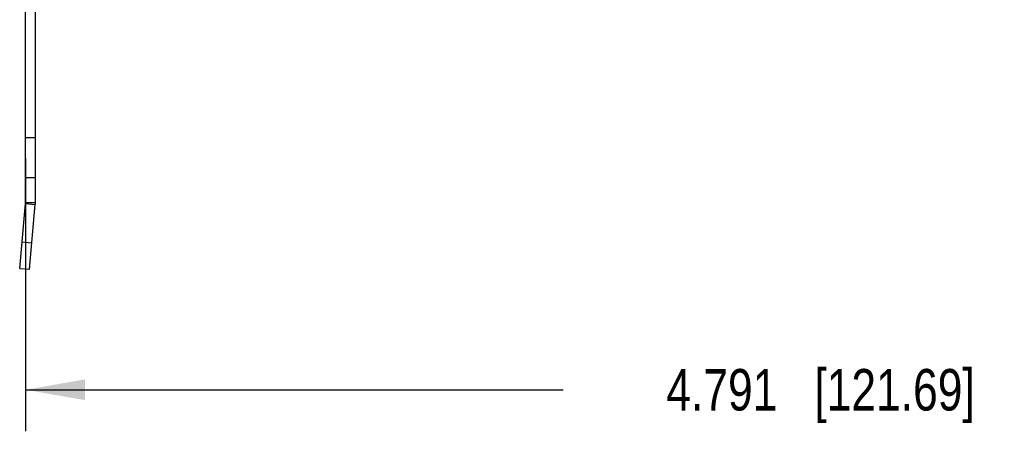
# Model space of a CAD drawing. Header units: inches. Extents: x 0.2 to 16.8, y 0.2 to 10.8.
# Tile 2 of 11: x 8.4 to 11.4, y 2.8 to 4. Entities that reach past the tile are written whole.
import ezdxf

# ---------------------------------------------------------------- set-up
doc = ezdxf.new("R2010")
doc.units = ezdxf.units.IN
doc.header["$LTSCALE"] = 0.935
doc.header["$MEASUREMENT"] = 0
doc.layers.get('0').update_dxf_attribs({"linetype": 'CONTINUOUS'})
doc.layers.add('DIMENSIONS', color=7, linetype='CONTINUOUS')
doc.styles.get("Standard").update_dxf_attribs({"font": 'txt', "width": 0.8})
doc.dimstyles.new('DIMSTYLE_1', dxfattribs={"dimtxt": 0.125, "dimasz": 0.18, "dimexe": 0.18, "dimexo": 0.0625, "dimgap": 0.09, "dimtad": 0, "dimtih": 1, "dimtoh": 1, "dimdec": 3, "dimzin": 4, "dimdsep": 46, "dimtxsty": 'STANDARD', "dimblk": '_FILLED', "dimblk1": '_FILLED', "dimblk2": '_FILLED', "dimcen": 0.09, "dimadec": 0, "dimazin": 0, "dimtp": 0.01, "dimtm": 0.01, "dimtfac": 1, "dimtdec": 3, "dimtofl": 0, "dimtmove": 0, "dimatfit": 3, "dimldrblk": '_FILLED', "dimfxl": 1, "dimtolj": 1, "dimtzin": 4, "dimarcsym": 0})

# ---------------------------------------------------------------- blocks, each defined once
blk = doc.blocks.new('_FILLED')
at = {"color": 0, "linetype": 'BYBLOCK'}
blk.add_solid([(0, 0), (-1, 0.174), (-1, -0.174)], dxfattribs=at)
blk = doc.blocks.new('*D0')
at = {"layer": 'DIMENSIONS', "color": 2, "linetype": 'CONTINUOUS'}
for p, q in [((13.2052, 4.016), (13.2052, 2.8006)), ((8.4144, 3.6221), (8.4144, 2.8006)), ((8.4144, 2.9256), (10.0348, 2.9256)), ((13.2052, 2.9256), (11.5848, 2.9256))]:
    blk.add_line(p, q, dxfattribs=at)
at = {"layer": 'DIMENSIONS', "color": 2, "linetype": 'CONTINUOUS', "xscale": 0.18, "yscale": 0.18, "zscale": 0.18, "rotation": 180}
blk.add_blockref('_FILLED', (8.4144, 2.9256), dxfattribs=at)
at = {"layer": 'DIMENSIONS', "color": 2, "linetype": 'CONTINUOUS', "xscale": 0.18, "yscale": 0.18, "zscale": 0.18}
blk.add_blockref('_FILLED', (13.2052, 2.9256), dxfattribs=at)
at = {"layer": 'DIMENSIONS', "color": 2, "linetype": 'CONTINUOUS', "insert": (10.8098, 2.9881), "char_height": 0.125, "width": 1.425, "attachment_point": 2, "line_spacing_factor": 0.9}
blk.add_mtext('4.791{\\Ftxt.shx;\\W1.000000;\\H0.125000; }[121.69]', dxfattribs=at)

msp = doc.modelspace()

# ---------------------------------------------------------------- linework, layer by layer
at = {"color": 7, "linetype": 'CONTINUOUS'}
for p, q in [((8.4144, 3.4895), (8.4144, 7.9735)), ((8.4444, 3.4895), (8.4444, 7.9735)), ((8.4444, 3.6846), (8.4144, 3.6846)), ((8.4444, 3.5635), (8.4144, 3.5635)), ((8.3972, 3.2911), (8.4143, 3.4865)), ((8.4143, 3.4865), (8.4441, 3.4839)), ((8.4144, 3.4895), (8.4444, 3.4895)), ((8.427, 3.2885), (8.4441, 3.4839)), ((8.4041, 3.3708), (8.434, 3.3682)), ((8.3972, 3.2911), (8.427, 3.2885))]:
    msp.add_line(p, q, dxfattribs=at)
for radius in [0.035, 0.065]:
    msp.add_arc((8.3794, 3.4895), radius, 355, 360, dxfattribs=at)

# ---------------------------------------------------------------- dimensions: what is measured, and where the dimension line sits
at = {"layer": 'DIMENSIONS', "color": 2, "linetype": 'CONTINUOUS'}
dim = msp.add_linear_dim(base=(13.2052, 2.9256), p1=(8.4144, 3.6221), p2=(13.2052, 4.016), dimstyle='DIMSTYLE_1', dxfattribs=at)
dim.commit()
dim.dimension.update_dxf_attribs({"geometry": '*D0', "text_midpoint": (10.6598, 2.9256), "dimtype": 160})

doc.saveas('drawing.dxf')
